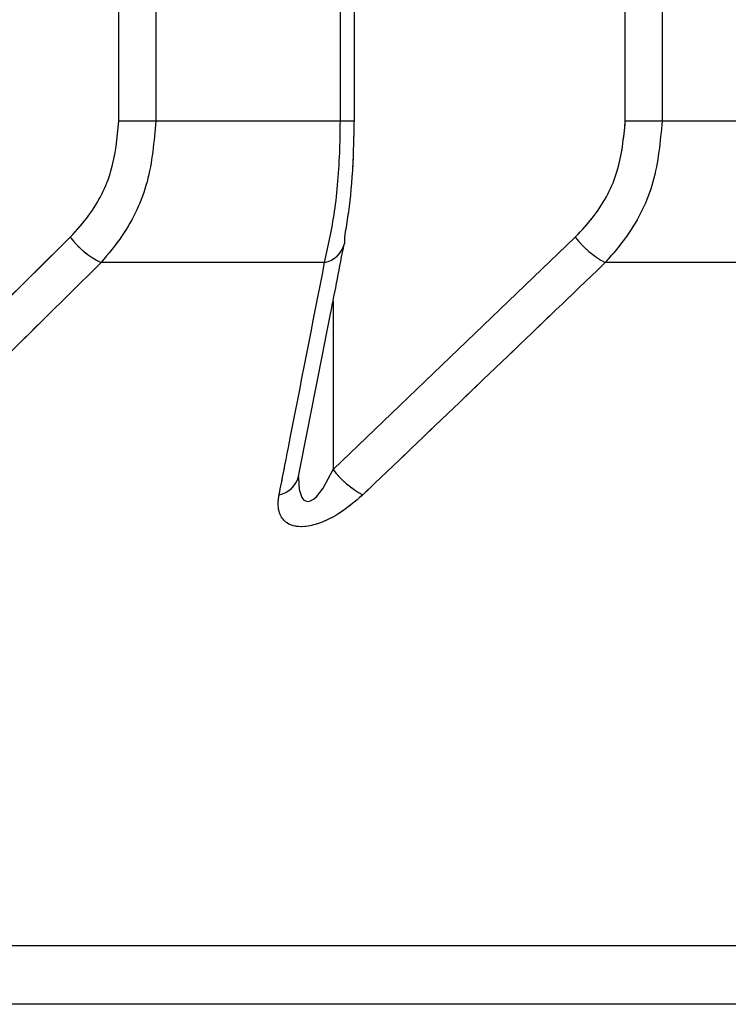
# Model space of a CAD drawing. Header units: inches. Extents: x 0.1 to 16.9, y 0.1 to 10.9.
# Tile 121 of 235: x 6.549783 to 6.550434, y 2.442658 to 2.443562. Entities that reach past the tile are written whole.
import ezdxf

# ---------------------------------------------------------------- set-up
doc = ezdxf.new("R2010")
doc.units = ezdxf.units.IN
doc.header["$MEASUREMENT"] = 0
doc.linetypes.add('PHANTOM', pattern=[0.49999999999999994, 0.25, -0.05, 0.05, -0.05, 0.05, -0.05])

msp = doc.modelspace()

# ---------------------------------------------------------------- linework, layer by layer
at = {"color": 7, "linetype": 'Continuous', "lineweight": 25}
for p, q in [((6.549874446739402, 2.443469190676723), (6.549874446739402, 2.447858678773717)), ((6.549908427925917, 2.447858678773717), (6.549908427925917, 2.443469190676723)), ((6.550077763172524, 2.443469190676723), (6.550077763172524, 2.447858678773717)), ((6.550090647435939, 2.443469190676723), (6.550090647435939, 2.447858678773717)), ((6.550339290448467, 2.443469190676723), (6.550339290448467, 2.447858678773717)), ((6.55037302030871, 2.447858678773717), (6.55037302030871, 2.443469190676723)), ((6.549908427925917, 2.443469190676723), (6.549874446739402, 2.443469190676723)), ((6.550077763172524, 2.443469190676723), (6.549908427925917, 2.443469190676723)), ((6.550090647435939, 2.443469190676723), (6.550077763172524, 2.443469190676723)), ((6.55037302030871, 2.443469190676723), (6.550339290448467, 2.443469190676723)), ((6.55053391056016, 2.443469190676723), (6.55037302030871, 2.443469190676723)), ((6.549614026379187, 2.443149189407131), (6.549829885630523, 2.443362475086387)), ((6.550071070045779, 2.443149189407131), (6.550293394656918, 2.443362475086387)), ((6.550063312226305, 2.443339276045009), (6.549858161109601, 2.443339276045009)), ((6.55051585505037, 2.443339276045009), (6.550320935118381, 2.443339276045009)), ((6.550071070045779, 2.443303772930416), (6.550071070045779, 2.443149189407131)), ((6.553004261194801, 2.44271199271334), (6.535993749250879, 2.44271199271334)), ((6.552874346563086, 2.442658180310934), (6.536123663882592, 2.442658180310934))]:
    msp.add_line(p, q, dxfattribs=at)
at = {"color": 7, "linetype": 'PHANTOM', "lineweight": 18}
for p, q in [((6.549874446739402, 2.443469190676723), (6.549874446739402, 2.447858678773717)), ((6.549874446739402, 2.443469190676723), (6.549874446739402, 2.447858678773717)), ((6.549874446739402, 2.443469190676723), (6.549874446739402, 2.447858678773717)), ((6.549908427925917, 2.447858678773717), (6.549908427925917, 2.443469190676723)), ((6.549908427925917, 2.447858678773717), (6.549908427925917, 2.443469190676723)), ((6.549908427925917, 2.447858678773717), (6.549908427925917, 2.443469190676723)), ((6.550077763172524, 2.443469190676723), (6.550077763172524, 2.447858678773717)), ((6.550077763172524, 2.443469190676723), (6.550077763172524, 2.447858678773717)), ((6.550077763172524, 2.443469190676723), (6.550077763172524, 2.447858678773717)), ((6.550090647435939, 2.443469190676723), (6.550090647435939, 2.447858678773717)), ((6.550090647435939, 2.443469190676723), (6.550090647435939, 2.447858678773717)), ((6.550090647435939, 2.443469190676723), (6.550090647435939, 2.447858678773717)), ((6.550339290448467, 2.443469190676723), (6.550339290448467, 2.447858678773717)), ((6.550339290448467, 2.443469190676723), (6.550339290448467, 2.447858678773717)), ((6.550339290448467, 2.443469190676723), (6.550339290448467, 2.447858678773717)), ((6.55037302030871, 2.447858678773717), (6.55037302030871, 2.443469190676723)), ((6.55037302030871, 2.447858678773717), (6.55037302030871, 2.443469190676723)), ((6.55037302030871, 2.447858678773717), (6.55037302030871, 2.443469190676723)), ((6.549908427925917, 2.443469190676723), (6.549874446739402, 2.443469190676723)), ((6.549908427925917, 2.443469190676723), (6.549874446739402, 2.443469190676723)), ((6.549908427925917, 2.443469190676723), (6.549874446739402, 2.443469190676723)), ((6.550077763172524, 2.443469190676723), (6.549908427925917, 2.443469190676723)), ((6.550077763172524, 2.443469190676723), (6.549908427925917, 2.443469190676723)), ((6.550077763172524, 2.443469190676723), (6.549908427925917, 2.443469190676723)), ((6.550090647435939, 2.443469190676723), (6.550077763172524, 2.443469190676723)), ((6.550090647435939, 2.443469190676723), (6.550077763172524, 2.443469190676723)), ((6.550090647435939, 2.443469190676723), (6.550077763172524, 2.443469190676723)), ((6.55037302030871, 2.443469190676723), (6.550339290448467, 2.443469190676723)), ((6.55037302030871, 2.443469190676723), (6.550339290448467, 2.443469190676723)), ((6.55037302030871, 2.443469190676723), (6.550339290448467, 2.443469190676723)), ((6.55053391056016, 2.443469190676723), (6.55037302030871, 2.443469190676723)), ((6.55053391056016, 2.443469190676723), (6.55037302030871, 2.443469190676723)), ((6.55053391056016, 2.443469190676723), (6.55037302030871, 2.443469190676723)), ((6.549614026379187, 2.443149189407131), (6.549829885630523, 2.443362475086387)), ((6.549614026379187, 2.443149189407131), (6.549829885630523, 2.443362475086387)), ((6.549614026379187, 2.443149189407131), (6.549829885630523, 2.443362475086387)), ((6.550071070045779, 2.443149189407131), (6.550293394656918, 2.443362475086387)), ((6.550071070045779, 2.443149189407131), (6.550293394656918, 2.443362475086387)), ((6.550071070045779, 2.443149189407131), (6.550293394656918, 2.443362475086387)), ((6.550063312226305, 2.443339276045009), (6.549858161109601, 2.443339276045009)), ((6.550063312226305, 2.443339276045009), (6.549858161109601, 2.443339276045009)), ((6.550063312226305, 2.443339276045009), (6.549858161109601, 2.443339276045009)), ((6.55051585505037, 2.443339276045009), (6.550320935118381, 2.443339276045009)), ((6.55051585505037, 2.443339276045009), (6.550320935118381, 2.443339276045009)), ((6.55051585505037, 2.443339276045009), (6.550320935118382, 2.443339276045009)), ((6.550071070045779, 2.443303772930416), (6.550071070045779, 2.443149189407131)), ((6.550071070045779, 2.443303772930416), (6.550071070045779, 2.443149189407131)), ((6.550071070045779, 2.443303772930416), (6.550071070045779, 2.443149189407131)), ((6.553004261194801, 2.44271199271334), (6.53599374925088, 2.44271199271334)), ((6.553004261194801, 2.44271199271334), (6.53599374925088, 2.44271199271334)), ((6.553004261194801, 2.44271199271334), (6.53599374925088, 2.44271199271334)), ((6.552874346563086, 2.442658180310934), (6.536123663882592, 2.442658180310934)), ((6.552874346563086, 2.442658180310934), (6.536123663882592, 2.442658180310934)), ((6.552874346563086, 2.442658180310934), (6.536123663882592, 2.442658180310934))]:
    msp.add_line(p, q, dxfattribs=at)
at = {"color": 7, "linetype": 'Continuous', "lineweight": 25, "flags": 128}
for points in [[(6.550081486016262, 2.443362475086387), (6.550081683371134, 2.443358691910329), (6.550081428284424, 2.443356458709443)], [(6.550039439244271, 2.443141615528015), (6.550039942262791, 2.443131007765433), (6.55004248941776, 2.443123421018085), (6.550044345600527, 2.443121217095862), (6.550045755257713, 2.443120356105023), (6.550048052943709, 2.443119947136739), (6.550050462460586, 2.443120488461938), (6.55005304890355, 2.44312191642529), (6.550055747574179, 2.443124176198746), (6.550062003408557, 2.443131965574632), (6.550071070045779, 2.443149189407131), (6.550071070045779, 2.443149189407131)]]:
    msp.add_lwpolyline(points, dxfattribs=at)
at = {"color": 7, "linetype": 'PHANTOM', "lineweight": 18, "flags": 128}
for points in [[(6.550081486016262, 2.443362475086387), (6.550081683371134, 2.443358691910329), (6.550081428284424, 2.443356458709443)], [(6.550081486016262, 2.443362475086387), (6.550081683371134, 2.443358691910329), (6.550081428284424, 2.443356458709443)], [(6.550081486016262, 2.443362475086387), (6.550081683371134, 2.443358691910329), (6.550081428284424, 2.443356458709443)], [(6.550039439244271, 2.443141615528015), (6.550039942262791, 2.443131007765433), (6.550042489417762, 2.443123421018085), (6.550044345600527, 2.443121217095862), (6.550045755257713, 2.443120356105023), (6.55004805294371, 2.443119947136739), (6.550050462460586, 2.443120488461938), (6.55005304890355, 2.44312191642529), (6.550055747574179, 2.443124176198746), (6.550062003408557, 2.443131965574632), (6.550071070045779, 2.443149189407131), (6.550071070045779, 2.443149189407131)], [(6.550039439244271, 2.443141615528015), (6.550039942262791, 2.443131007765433), (6.550042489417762, 2.443123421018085), (6.550044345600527, 2.443121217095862), (6.550045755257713, 2.443120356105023), (6.55004805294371, 2.443119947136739), (6.550050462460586, 2.443120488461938), (6.55005304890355, 2.44312191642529), (6.550055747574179, 2.443124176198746), (6.550062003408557, 2.443131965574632), (6.550071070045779, 2.443149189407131), (6.550071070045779, 2.443149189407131)], [(6.550039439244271, 2.443141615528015), (6.550039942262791, 2.443131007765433), (6.550042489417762, 2.443123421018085), (6.550044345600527, 2.443121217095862), (6.550045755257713, 2.443120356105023), (6.55004805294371, 2.443119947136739), (6.550050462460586, 2.443120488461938), (6.55005304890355, 2.44312191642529), (6.550055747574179, 2.443124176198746), (6.550062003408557, 2.443131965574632), (6.550071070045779, 2.443149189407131), (6.550071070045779, 2.443149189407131)]]:
    msp.add_lwpolyline(points, dxfattribs=at)
at = {"color": 7, "linetype": 'Continuous', "lineweight": 25}
for centre, radius, start, end in [((6.549892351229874, 2.44340977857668), 7.835541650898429e-05, 217.1356511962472, 244.1289883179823), ((6.550360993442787, 2.443414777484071), 8.547009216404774e-05, 217.7297656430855, 242.0512004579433), ((6.550058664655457, 2.443362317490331), 2.350549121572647e-05, 281.403824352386, 345.5667708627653), ((6.55013893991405, 2.443201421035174), 8.564147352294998e-05, 217.5813384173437, 241.7357112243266), ((6.550016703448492, 2.44314899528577), 2.351690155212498e-05, 281.9774896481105, 345.0701374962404)]:
    msp.add_arc(centre, radius, start, end, dxfattribs=at)
at = {"color": 7, "linetype": 'PHANTOM', "lineweight": 18}
for centre, radius, start, end in [((6.549892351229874, 2.44340977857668), 7.835541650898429e-05, 217.1356511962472, 244.1289883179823), ((6.549892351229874, 2.44340977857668), 7.835541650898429e-05, 217.1356511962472, 244.1289883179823), ((6.549892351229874, 2.44340977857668), 7.835541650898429e-05, 217.1356511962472, 244.1289883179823), ((6.550360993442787, 2.443414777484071), 8.547009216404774e-05, 217.7297656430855, 242.0512004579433), ((6.550360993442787, 2.443414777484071), 8.547009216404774e-05, 217.7297656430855, 242.0512004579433), ((6.550360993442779, 2.443414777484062), 8.547009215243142e-05, 217.729765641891, 242.0512004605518), ((6.550058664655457, 2.443362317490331), 2.350549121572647e-05, 281.403824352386, 345.5667708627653), ((6.550058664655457, 2.443362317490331), 2.350549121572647e-05, 281.403824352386, 345.5667708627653), ((6.550058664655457, 2.443362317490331), 2.350549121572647e-05, 281.403824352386, 345.5667708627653), ((6.55013893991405, 2.443201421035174), 8.564147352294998e-05, 217.5813384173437, 241.7357112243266), ((6.55013893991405, 2.443201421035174), 8.564147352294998e-05, 217.5813384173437, 241.7357112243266), ((6.55013893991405, 2.443201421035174), 8.564147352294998e-05, 217.5813384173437, 241.7357112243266), ((6.550016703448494, 2.443148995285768), 2.351690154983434e-05, 281.9774896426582, 345.0701374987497), ((6.550016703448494, 2.443148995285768), 2.351690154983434e-05, 281.9774896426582, 345.0701374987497), ((6.550016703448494, 2.443148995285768), 2.351690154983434e-05, 281.9774896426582, 345.0701374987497)]:
    msp.add_arc(centre, radius, start, end, dxfattribs=at)
at = {"color": 7, "linetype": 'Continuous', "lineweight": 25}
for points, knots in [([(6.549829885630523, 2.443362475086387), (6.549835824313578, 2.443369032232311), (6.549851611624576, 2.443386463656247), (6.549870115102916, 2.443422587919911), (6.549873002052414, 2.443453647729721), (6.549874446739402, 2.443469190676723)], [0, 0, 0, 0, 0.231505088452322, 0.6154298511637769, 0.9999999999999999, 0.9999999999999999, 0.9999999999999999, 0.9999999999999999]), ([(6.549908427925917, 2.443469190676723), (6.549906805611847, 2.4434502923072), (6.549903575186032, 2.44341266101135), (6.549882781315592, 2.4433686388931), (6.549864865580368, 2.443347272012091), (6.549858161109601, 2.443339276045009)], [0, 0, 0, 0, 0.3869935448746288, 0.7705992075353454, 0.9999999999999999, 0.9999999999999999, 0.9999999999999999, 0.9999999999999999]), ([(6.550063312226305, 2.443339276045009), (6.550066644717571, 2.443354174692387), (6.550073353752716, 2.443384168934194), (6.550077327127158, 2.443431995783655), (6.550077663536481, 2.443460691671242), (6.550077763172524, 2.443469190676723)], [0, 0, 0, 0, 0.409905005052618, 0.8252285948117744, 1, 1, 1, 1]), ([(6.550090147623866, 2.443469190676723), (6.550090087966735, 2.443462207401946), (6.55008988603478, 2.443438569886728), (6.550087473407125, 2.443399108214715), (6.550083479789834, 2.443374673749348), (6.550081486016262, 2.443362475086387)], [0, 0, 0, 0, 0.1735354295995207, 0.5873958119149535, 1, 1, 1, 1]), ([(6.550293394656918, 2.443362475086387), (6.550299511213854, 2.443369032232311), (6.55031577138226, 2.443386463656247), (6.550334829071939, 2.443422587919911), (6.550337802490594, 2.443453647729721), (6.550339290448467, 2.443469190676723)], [0, 0, 0, 0, 0.2315050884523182, 0.6154298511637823, 1, 1, 1, 1]), ([(6.55037302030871, 2.443469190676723), (6.550371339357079, 2.443450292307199), (6.550367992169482, 2.44341266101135), (6.550346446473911, 2.4433686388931), (6.550327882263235, 2.443347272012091), (6.550320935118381, 2.443339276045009)], [0, 0, 0, 0, 0.3869935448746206, 0.7705992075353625, 1, 1, 1, 1]), ([(6.550039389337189, 2.443142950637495), (6.550049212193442, 2.44319252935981), (6.550063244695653, 2.443263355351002), (6.550077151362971, 2.443334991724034), (6.550081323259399, 2.443356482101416)], [0, 0, 0, 0, 0.7000074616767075, 1, 1, 1, 1]), ([(6.549858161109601, 2.443339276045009), (6.549843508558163, 2.443324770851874), (6.549771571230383, 2.443253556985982), (6.549699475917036, 2.443182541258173), (6.549642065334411, 2.443125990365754)], [0, 0, 0, 0, 0.203684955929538, 1, 1, 1, 1]), ([(6.550021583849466, 2.443125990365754), (6.550024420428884, 2.443140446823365), (6.550038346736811, 2.443211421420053), (6.550052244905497, 2.443282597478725), (6.550063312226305, 2.443339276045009)], [0, 0, 0, 0, 0.2036849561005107, 1, 1, 1, 1]), ([(6.550320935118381, 2.443339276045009), (6.550305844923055, 2.443324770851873), (6.550231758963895, 2.443253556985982), (6.550157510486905, 2.443182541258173), (6.550098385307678, 2.443125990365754)], [0, 0, 0, 0, 0.2036849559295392, 1, 1, 1, 1]), ([(6.550039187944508, 2.443141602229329), (6.550039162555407, 2.443141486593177), (6.550039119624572, 2.443141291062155), (6.550039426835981, 2.443142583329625), (6.550039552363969, 2.443143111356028)], [0, 0, 0, 0, 0.5913954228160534, 1, 1, 1, 1]), ([(6.550098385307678, 2.443125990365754), (6.550091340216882, 2.443119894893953), (6.550080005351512, 2.443110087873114), (6.550061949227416, 2.443100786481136), (6.550048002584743, 2.443096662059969), (6.550036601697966, 2.443096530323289), (6.550027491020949, 2.443100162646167), (6.550021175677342, 2.443108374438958), (6.550020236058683, 2.443118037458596), (6.550021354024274, 2.443124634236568), (6.550021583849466, 2.443125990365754)], [0, 0, 0, 0, 0.2086143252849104, 0.3356401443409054, 0.442420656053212, 0.5496604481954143, 0.6478447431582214, 0.7774633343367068, 0.9542521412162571, 1, 1, 1, 1])]:
    msp.add_open_spline(points, degree=3, knots=knots, dxfattribs=at)
at = {"color": 7, "linetype": 'PHANTOM', "lineweight": 18}
for points, knots in [([(6.549829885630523, 2.443362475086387), (6.549835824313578, 2.443369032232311), (6.549851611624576, 2.443386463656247), (6.549870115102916, 2.443422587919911), (6.549873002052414, 2.443453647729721), (6.549874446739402, 2.443469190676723)], [0, 0, 0, 0, 0.231505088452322, 0.6154298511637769, 0.9999999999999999, 0.9999999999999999, 0.9999999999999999, 0.9999999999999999]), ([(6.549829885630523, 2.443362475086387), (6.549835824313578, 2.443369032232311), (6.549851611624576, 2.443386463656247), (6.549870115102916, 2.443422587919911), (6.549873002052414, 2.443453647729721), (6.549874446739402, 2.443469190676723)], [0, 0, 0, 0, 0.231505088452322, 0.6154298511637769, 0.9999999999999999, 0.9999999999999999, 0.9999999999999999, 0.9999999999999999]), ([(6.549829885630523, 2.443362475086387), (6.549835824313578, 2.443369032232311), (6.549851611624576, 2.443386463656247), (6.549870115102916, 2.443422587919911), (6.549873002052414, 2.443453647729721), (6.549874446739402, 2.443469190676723)], [0, 0, 0, 0, 0.231505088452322, 0.6154298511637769, 0.9999999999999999, 0.9999999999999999, 0.9999999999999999, 0.9999999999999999]), ([(6.549908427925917, 2.443469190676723), (6.549906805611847, 2.4434502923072), (6.549903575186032, 2.44341266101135), (6.549882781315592, 2.4433686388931), (6.549864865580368, 2.443347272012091), (6.549858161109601, 2.443339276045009)], [0, 0, 0, 0, 0.3869935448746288, 0.7705992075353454, 0.9999999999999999, 0.9999999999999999, 0.9999999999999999, 0.9999999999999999]), ([(6.549908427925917, 2.443469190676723), (6.549906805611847, 2.4434502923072), (6.549903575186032, 2.44341266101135), (6.549882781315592, 2.4433686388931), (6.549864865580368, 2.443347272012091), (6.549858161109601, 2.443339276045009)], [0, 0, 0, 0, 0.3869935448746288, 0.7705992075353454, 0.9999999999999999, 0.9999999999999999, 0.9999999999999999, 0.9999999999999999]), ([(6.549908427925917, 2.443469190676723), (6.549906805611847, 2.4434502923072), (6.549903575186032, 2.44341266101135), (6.549882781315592, 2.4433686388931), (6.549864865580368, 2.443347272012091), (6.549858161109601, 2.443339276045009)], [0, 0, 0, 0, 0.3869935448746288, 0.7705992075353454, 0.9999999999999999, 0.9999999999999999, 0.9999999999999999, 0.9999999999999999]), ([(6.550063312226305, 2.443339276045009), (6.550066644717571, 2.443354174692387), (6.550073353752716, 2.443384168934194), (6.550077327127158, 2.443431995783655), (6.550077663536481, 2.443460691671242), (6.550077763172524, 2.443469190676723)], [0, 0, 0, 0, 0.409905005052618, 0.8252285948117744, 1, 1, 1, 1]), ([(6.550063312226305, 2.443339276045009), (6.550066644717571, 2.443354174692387), (6.550073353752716, 2.443384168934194), (6.550077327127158, 2.443431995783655), (6.550077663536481, 2.443460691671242), (6.550077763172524, 2.443469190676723)], [0, 0, 0, 0, 0.409905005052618, 0.8252285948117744, 1, 1, 1, 1]), ([(6.550063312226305, 2.443339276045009), (6.550066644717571, 2.443354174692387), (6.550073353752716, 2.443384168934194), (6.550077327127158, 2.443431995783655), (6.550077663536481, 2.443460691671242), (6.550077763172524, 2.443469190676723)], [0, 0, 0, 0, 0.409905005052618, 0.8252285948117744, 1, 1, 1, 1]), ([(6.550090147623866, 2.443469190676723), (6.550090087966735, 2.443462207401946), (6.55008988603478, 2.443438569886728), (6.550087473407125, 2.443399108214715), (6.550083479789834, 2.443374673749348), (6.550081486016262, 2.443362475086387)], [0, 0, 0, 0, 0.1735354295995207, 0.5873958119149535, 1, 1, 1, 1]), ([(6.550090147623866, 2.443469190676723), (6.550090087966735, 2.443462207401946), (6.55008988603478, 2.443438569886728), (6.550087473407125, 2.443399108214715), (6.550083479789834, 2.443374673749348), (6.550081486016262, 2.443362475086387)], [0, 0, 0, 0, 0.1735354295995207, 0.5873958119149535, 1, 1, 1, 1]), ([(6.550090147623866, 2.443469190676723), (6.550090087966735, 2.443462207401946), (6.55008988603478, 2.443438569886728), (6.550087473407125, 2.443399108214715), (6.550083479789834, 2.443374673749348), (6.550081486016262, 2.443362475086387)], [0, 0, 0, 0, 0.1735354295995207, 0.5873958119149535, 1, 1, 1, 1]), ([(6.550293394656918, 2.443362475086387), (6.550299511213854, 2.443369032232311), (6.55031577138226, 2.443386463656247), (6.550334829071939, 2.443422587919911), (6.550337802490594, 2.443453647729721), (6.550339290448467, 2.443469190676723)], [0, 0, 0, 0, 0.2315050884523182, 0.6154298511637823, 1, 1, 1, 1]), ([(6.550293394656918, 2.443362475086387), (6.550299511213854, 2.443369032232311), (6.55031577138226, 2.443386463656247), (6.550334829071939, 2.443422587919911), (6.550337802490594, 2.443453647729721), (6.550339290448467, 2.443469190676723)], [0, 0, 0, 0, 0.2315050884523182, 0.6154298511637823, 1, 1, 1, 1]), ([(6.550293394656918, 2.443362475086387), (6.550299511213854, 2.443369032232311), (6.55031577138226, 2.443386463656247), (6.550334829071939, 2.443422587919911), (6.550337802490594, 2.443453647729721), (6.550339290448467, 2.443469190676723)], [0, 0, 0, 0, 0.2315050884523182, 0.6154298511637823, 1, 1, 1, 1]), ([(6.55037302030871, 2.443469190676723), (6.550371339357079, 2.443450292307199), (6.550367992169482, 2.44341266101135), (6.550346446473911, 2.4433686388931), (6.550327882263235, 2.443347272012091), (6.550320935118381, 2.443339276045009)], [0, 0, 0, 0, 0.3869935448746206, 0.7705992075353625, 1, 1, 1, 1]), ([(6.55037302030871, 2.443469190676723), (6.550371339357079, 2.443450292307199), (6.550367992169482, 2.44341266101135), (6.550346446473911, 2.4433686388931), (6.550327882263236, 2.443347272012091), (6.550320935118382, 2.443339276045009)], [0, 0, 0, 0, 0.3869935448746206, 0.7705992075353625, 1, 1, 1, 1]), ([(6.55037302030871, 2.443469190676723), (6.550371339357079, 2.443450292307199), (6.550367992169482, 2.44341266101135), (6.550346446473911, 2.4433686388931), (6.550327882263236, 2.443347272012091), (6.550320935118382, 2.443339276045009)], [0, 0, 0, 0, 0.3869935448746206, 0.7705992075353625, 1, 1, 1, 1]), ([(6.550039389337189, 2.443142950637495), (6.550049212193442, 2.44319252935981), (6.550063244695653, 2.443263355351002), (6.550077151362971, 2.443334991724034), (6.550081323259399, 2.443356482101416)], [0, 0, 0, 0, 0.7000074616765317, 1, 1, 1, 1]), ([(6.550039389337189, 2.443142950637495), (6.550049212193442, 2.44319252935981), (6.550063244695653, 2.443263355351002), (6.550077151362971, 2.443334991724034), (6.550081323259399, 2.443356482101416)], [0, 0, 0, 0, 0.7000074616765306, 1, 1, 1, 1]), ([(6.550039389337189, 2.443142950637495), (6.550049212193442, 2.44319252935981), (6.550063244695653, 2.443263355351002), (6.550077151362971, 2.443334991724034), (6.550081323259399, 2.443356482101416)], [0, 0, 0, 0, 0.7000074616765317, 1, 1, 1, 1]), ([(6.549858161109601, 2.443339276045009), (6.549843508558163, 2.443324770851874), (6.549771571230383, 2.443253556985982), (6.549699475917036, 2.443182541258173), (6.549642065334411, 2.443125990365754)], [0, 0, 0, 0, 0.203684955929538, 1, 1, 1, 1]), ([(6.549858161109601, 2.443339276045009), (6.549843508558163, 2.443324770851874), (6.549771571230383, 2.443253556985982), (6.549699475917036, 2.443182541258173), (6.549642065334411, 2.443125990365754)], [0, 0, 0, 0, 0.203684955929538, 1, 1, 1, 1]), ([(6.549858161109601, 2.443339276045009), (6.549843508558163, 2.443324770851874), (6.549771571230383, 2.443253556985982), (6.549699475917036, 2.443182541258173), (6.549642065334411, 2.443125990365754)], [0, 0, 0, 0, 0.203684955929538, 1, 1, 1, 1]), ([(6.550021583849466, 2.443125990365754), (6.550024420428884, 2.443140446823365), (6.550038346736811, 2.443211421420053), (6.550052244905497, 2.443282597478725), (6.550063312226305, 2.443339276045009)], [0, 0, 0, 0, 0.2036849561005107, 1, 1, 1, 1]), ([(6.550021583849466, 2.443125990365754), (6.550024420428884, 2.443140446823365), (6.550038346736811, 2.443211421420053), (6.550052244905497, 2.443282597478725), (6.550063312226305, 2.443339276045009)], [0, 0, 0, 0, 0.2036849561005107, 1, 1, 1, 1]), ([(6.550021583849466, 2.443125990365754), (6.550024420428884, 2.443140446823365), (6.550038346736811, 2.443211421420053), (6.550052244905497, 2.443282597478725), (6.550063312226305, 2.443339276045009)], [0, 0, 0, 0, 0.2036849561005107, 1, 1, 1, 1]), ([(6.550320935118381, 2.443339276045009), (6.550305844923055, 2.443324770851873), (6.550231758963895, 2.443253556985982), (6.550157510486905, 2.443182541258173), (6.550098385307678, 2.443125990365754)], [0, 0, 0, 0, 0.2036849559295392, 1, 1, 1, 1]), ([(6.550320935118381, 2.443339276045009), (6.550305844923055, 2.443324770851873), (6.550231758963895, 2.443253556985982), (6.550157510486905, 2.443182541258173), (6.550098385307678, 2.443125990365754)], [0, 0, 0, 0, 0.2036849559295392, 1, 1, 1, 1]), ([(6.550320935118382, 2.443339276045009), (6.550305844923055, 2.443324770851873), (6.550231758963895, 2.443253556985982), (6.550157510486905, 2.443182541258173), (6.550098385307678, 2.443125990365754)], [0, 0, 0, 0, 0.2036849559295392, 1, 1, 1, 1]), ([(6.550039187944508, 2.443141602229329), (6.550039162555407, 2.443141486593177), (6.550039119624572, 2.443141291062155), (6.550039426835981, 2.443142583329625), (6.550039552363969, 2.443143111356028)], [0, 0, 0, 0, 0.5913954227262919, 1, 1, 1, 1]), ([(6.550039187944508, 2.443141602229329), (6.550039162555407, 2.443141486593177), (6.550039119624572, 2.443141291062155), (6.550039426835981, 2.443142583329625), (6.550039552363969, 2.443143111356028)], [0, 0, 0, 0, 0.5913954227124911, 1, 1, 1, 1]), ([(6.550039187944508, 2.443141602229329), (6.550039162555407, 2.443141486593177), (6.550039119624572, 2.443141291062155), (6.550039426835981, 2.443142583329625), (6.550039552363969, 2.443143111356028)], [0, 0, 0, 0, 0.5913954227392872, 0.9999999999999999, 0.9999999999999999, 0.9999999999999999, 0.9999999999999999]), ([(6.550098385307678, 2.443125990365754), (6.550091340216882, 2.443119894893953), (6.550080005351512, 2.443110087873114), (6.550061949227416, 2.443100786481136), (6.550048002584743, 2.443096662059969), (6.550036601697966, 2.443096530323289), (6.55002749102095, 2.443100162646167), (6.550021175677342, 2.443108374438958), (6.550020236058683, 2.443118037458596), (6.550021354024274, 2.443124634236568), (6.550021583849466, 2.443125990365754)], [0, 0, 0, 0, 0.2086143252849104, 0.3356401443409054, 0.442420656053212, 0.5496604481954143, 0.6478447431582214, 0.7774633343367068, 0.9542521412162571, 1, 1, 1, 1]), ([(6.550098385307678, 2.443125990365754), (6.550091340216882, 2.443119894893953), (6.550080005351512, 2.443110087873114), (6.550061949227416, 2.443100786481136), (6.550048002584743, 2.443096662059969), (6.550036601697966, 2.443096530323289), (6.55002749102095, 2.443100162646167), (6.550021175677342, 2.443108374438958), (6.550020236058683, 2.443118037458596), (6.550021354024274, 2.443124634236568), (6.550021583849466, 2.443125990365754)], [0, 0, 0, 0, 0.2086143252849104, 0.3356401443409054, 0.442420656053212, 0.5496604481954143, 0.6478447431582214, 0.7774633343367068, 0.9542521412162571, 1, 1, 1, 1]), ([(6.550098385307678, 2.443125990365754), (6.550091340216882, 2.443119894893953), (6.550080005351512, 2.443110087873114), (6.550061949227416, 2.443100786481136), (6.550048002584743, 2.443096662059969), (6.550036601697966, 2.443096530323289), (6.55002749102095, 2.443100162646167), (6.550021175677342, 2.443108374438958), (6.550020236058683, 2.443118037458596), (6.550021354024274, 2.443124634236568), (6.550021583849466, 2.443125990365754)], [0, 0, 0, 0, 0.2086143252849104, 0.3356401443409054, 0.442420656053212, 0.5496604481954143, 0.6478447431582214, 0.7774633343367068, 0.9542521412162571, 1, 1, 1, 1])]:
    msp.add_open_spline(points, degree=3, knots=knots, dxfattribs=at)

doc.saveas('drawing.dxf')
